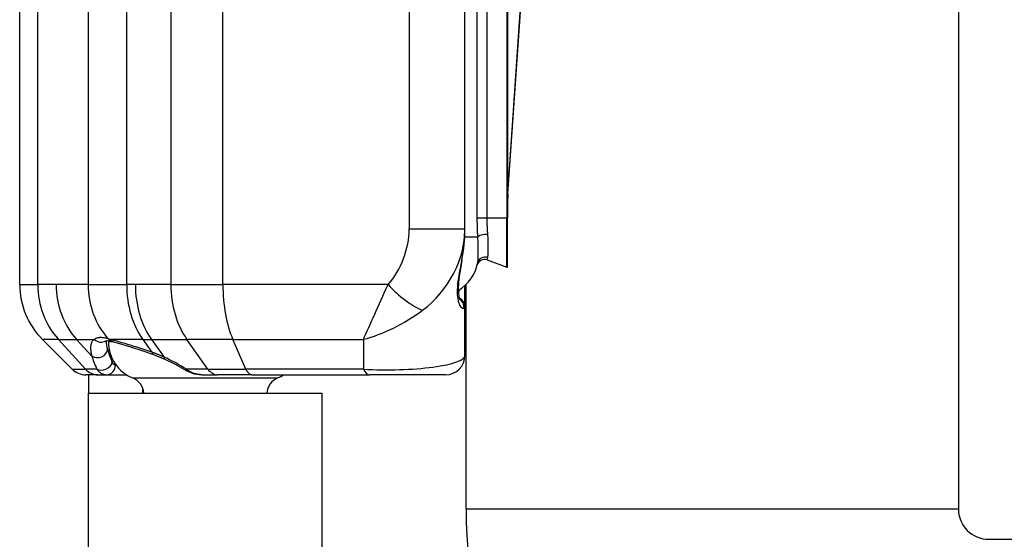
# Model space of a CAD drawing. Header units: inches. Extents: x 0 to 160, y -11 to 104.
# Tile 5 of 121: x 26.077 to 27.523, y 22.736 to 23.5. Entities that reach past the tile are written whole.
import ezdxf

# ---------------------------------------------------------------- set-up
doc = ezdxf.new("R2010")
doc.units = ezdxf.units.IN
doc.header["$LTSCALE"] = 9.614827
doc.header["$MEASUREMENT"] = 0
doc.layers.add('Visible Edges(ANSI)', color=7, linetype='Continuous', lineweight=25)
doc.layers.add('Visible Tangent Edges(ANSI)', color=7, linetype='Continuous', lineweight=25)

msp = doc.modelspace()

# ---------------------------------------------------------------- linework, layer by layer
at = {"layer": 'Visible Edges(ANSI)'}
for p, q in [((27.456, 88.3052), (27.456, 22.7807)), ((26.0772, 23.1104), (26.0772, 24.5304)), ((26.7313, 23.1923), (26.7313, 24.4485)), ((26.7937, 24.4324), (26.7937, 23.2084)), ((26.7942, 23.2437), (26.8214, 23.6369)), ((26.7937, 23.1365), (26.7937, 23.2084)), ((26.7313, 23.1915), (26.7313, 23.1923)), ((26.7639, 23.1466), (26.7929, 23.136)), ((26.7313, 23.0775), (26.7313, 23.1089)), ((26.733, 22.7807), (26.733, 23.1105)), ((26.7313, 23.0063), (26.7313, 23.0775)), ((26.1543, 22.9862), (26.1106, 23.0299)), ((26.2047, 23.0272), (26.2047, 23.028)), ((26.2075, 23.0278), (26.2075, 23.026)), ((26.2736, 23.0077), (26.2904, 23.0009)), ((26.192, 22.9778), (26.1744, 22.9778)), ((26.1785, 22.9778), (26.1785, 22.9506)), ((26.192, 22.9778), (26.2049, 22.9778)), ((26.2049, 22.9778), (26.2342, 22.9778)), ((26.3447, 22.9778), (26.368, 22.9778)), ((26.4184, 22.9778), (26.368, 22.9778)), ((26.4184, 22.9778), (26.591, 22.9778)), ((26.7028, 22.9778), (26.591, 22.9778)), ((26.258, 22.9506), (26.258, 22.9579)), ((26.1785, 22.0129), (26.1785, 22.9506)), ((26.1785, 22.9506), (26.5212, 22.9506)), ((26.5212, 22.9506), (26.5212, 22.0129)), ((27.5008, 22.7359), (29.5802, 22.7359))]:
    msp.add_line(p, q, dxfattribs=at)
at = {"layer": 'Visible Edges(ANSI)', "flags": 128}
for points in [[(26.7267, 23.146), (26.7301, 23.1694), (26.7313, 23.1915)], [(26.7267, 23.146), (26.7245, 23.1337), (26.7227, 23.1227), (26.7216, 23.113), (26.7213, 23.1047), (26.7216, 23.0979), (26.7224, 23.0927), (26.7234, 23.0894), (26.7239, 23.0882)], [(26.2036, 23.0278), (26.2041, 23.0279), (26.2057, 23.028), (26.2087, 23.0277), (26.2129, 23.0268)], [(26.215, 23.0262), (26.2272, 23.0228), (26.2413, 23.0185), (26.2568, 23.0135), (26.2736, 23.0077)], [(26.2904, 23.0009), (26.3058, 22.9933), (26.3218, 22.9841)], [(26.3218, 22.9841), (26.333, 22.9794), (26.3447, 22.9778)]]:
    msp.add_lwpolyline(points, dxfattribs=at)
at = {"layer": 'Visible Edges(ANSI)'}
for centre, radius, start, end in [((27.0351, 23.2271), 0.2414, 176.0548, 180), ((26.6935, 23.1515), 0.0569, 299.297, 350.4002), ((26.76, 23.1359), 0.0114, 70, 166.7969), ((26.7931, 23.1365), 0.000569, 250, 0), ((26.1911, 23.1104), 0.1139, 180, 225), ((26.7171, 23.0775), 0.0142, 0, 65.1752), ((26.2645, 23.026), 0.0569, 180, 248.2418), ((26.7028, 23.0063), 0.0285, 270, 0), ((26.1744, 23.0063), 0.0285, 225, 270), ((26.2339, 22.9494), 0.0256, 2.7895, 68.2418), ((26.4658, 22.9494), 0.0256, 111.7582, 177.2105), ((26.4352, 23.026), 0.0569, 291.7582, 302.1457), ((27.5008, 22.7807), 0.7678, 180, 270), ((27.5008, 22.7807), 0.0448, 180, 270)]:
    msp.add_arc(centre, radius, start, end, dxfattribs=at)
msp.add_ellipse((26.3304, 22.9921), major_axis=(0.1419, -0.0406), ratio=0.012703, start_param=2.523933, end_param=2.549986, dxfattribs=at)
at = {"layer": 'Visible Tangent Edges(ANSI)'}
for p, q in [((26.1039, 23.1104), (26.1039, 24.5304)), ((26.2344, 23.1104), (26.2344, 24.5304)), ((26.2993, 24.5304), (26.2993, 23.1104)), ((26.3758, 23.1104), (26.3758, 24.5304)), ((26.6494, 24.4485), (26.6494, 23.1923)), ((26.7489, 24.4324), (26.7489, 23.2084)), ((26.7639, 23.2084), (26.7639, 24.4324)), ((26.7929, 24.4324), (26.7929, 23.2084)), ((26.794, 23.2437), (26.8212, 23.6369)), ((26.1777, 23.5186), (26.1777, 23.1104)), ((26.794, 23.2437), (26.7937, 23.2437)), ((26.794, 23.2437), (26.7942, 23.2437)), ((26.7489, 23.2084), (26.7639, 23.2084)), ((26.7639, 23.2084), (26.7929, 23.2084)), ((26.7937, 23.2084), (26.7929, 23.2084)), ((26.7929, 23.136), (26.7929, 23.2084)), ((26.6494, 23.1923), (26.7313, 23.1923)), ((26.7498, 23.1799), (26.731, 23.1799)), ((26.0772, 23.1104), (26.1039, 23.1104)), ((26.1307, 23.1104), (26.1039, 23.1104)), ((26.1777, 23.1104), (26.1307, 23.1104)), ((26.1777, 23.1104), (26.2344, 23.1104)), ((26.2472, 23.1104), (26.2344, 23.1104)), ((26.2993, 23.1104), (26.2472, 23.1104)), ((26.2993, 23.1104), (26.3758, 23.1104)), ((26.6183, 23.1104), (26.3758, 23.1104)), ((26.1341, 23.0299), (26.1106, 23.0299)), ((26.1737, 22.9862), (26.1341, 23.0299)), ((26.1341, 23.0299), (26.1609, 23.0299)), ((26.1831, 23.0054), (26.1609, 23.0299)), ((26.1609, 23.0299), (26.1871, 23.0299)), ((26.2096, 23.0299), (26.2073, 23.0305)), ((26.2157, 23.026), (26.2075, 23.026)), ((26.258, 23.0299), (26.2096, 23.0299)), ((26.258, 23.0299), (26.2712, 23.0111)), ((26.258, 23.0299), (26.2708, 23.0299)), ((26.2708, 23.0299), (26.2892, 23.0038)), ((26.2708, 23.0299), (26.3228, 23.0299)), ((26.3538, 22.9862), (26.3228, 23.0299)), ((26.3904, 23.0299), (26.3228, 23.0299)), ((26.4095, 22.9862), (26.3904, 23.0299)), ((26.3904, 23.0299), (26.5821, 23.0299)), ((26.5821, 23.0299), (26.5821, 22.9862)), ((26.1543, 22.9862), (26.1737, 22.9862)), ((26.1906, 22.9862), (26.1737, 22.9862)), ((26.2188, 22.9921), (26.2178, 22.9921)), ((26.3538, 22.9862), (26.3221, 22.9862)), ((26.3538, 22.9862), (26.4095, 22.9862)), ((26.5821, 22.9862), (26.4095, 22.9862)), ((26.2434, 22.9732), (26.4557, 22.9732)), ((26.733, 22.7807), (27.456, 22.7807))]:
    msp.add_line(p, q, dxfattribs=at)
at = {"layer": 'Visible Tangent Edges(ANSI)', "flags": 128}
for points in [[(26.7489, 23.2084), (26.7489, 23.2072), (26.7489, 23.206), (26.7489, 23.2048), (26.7489, 23.2036), (26.7489, 23.2024), (26.749, 23.2011), (26.749, 23.1999), (26.749, 23.1987), (26.749, 23.1975), (26.7491, 23.1963), (26.7491, 23.1951), (26.7492, 23.1939), (26.7492, 23.1927), (26.7492, 23.1915), (26.7493, 23.1903), (26.7493, 23.1892), (26.7494, 23.188), (26.7494, 23.1868), (26.7495, 23.1856), (26.7495, 23.1845), (26.7496, 23.1833), (26.7496, 23.1822), (26.7497, 23.1811), (26.7498, 23.1799)], [(26.7649, 23.1841), (26.7648, 23.1851), (26.7648, 23.1861), (26.7647, 23.187), (26.7646, 23.188), (26.7646, 23.189), (26.7645, 23.19), (26.7645, 23.191), (26.7644, 23.192), (26.7643, 23.193), (26.7643, 23.194), (26.7642, 23.195), (26.7642, 23.196), (26.7641, 23.1971), (26.7641, 23.1981), (26.7641, 23.1991), (26.764, 23.2002), (26.764, 23.2012), (26.764, 23.2022), (26.7639, 23.2032), (26.7639, 23.2043), (26.7639, 23.2053), (26.7639, 23.2063), (26.7639, 23.2074), (26.7639, 23.2084)], [(26.7647, 23.1501), (26.7649, 23.1508), (26.765, 23.1516), (26.7651, 23.1525), (26.7652, 23.1534), (26.7652, 23.1545), (26.7653, 23.1555), (26.7654, 23.1567), (26.7654, 23.1579), (26.7654, 23.1591), (26.7655, 23.1604), (26.7655, 23.1618), (26.7655, 23.1633), (26.7655, 23.1647), (26.7655, 23.1663), (26.7655, 23.1679), (26.7655, 23.1695), (26.7655, 23.1712), (26.7654, 23.1729), (26.7654, 23.1747), (26.7653, 23.1765), (26.7652, 23.1784), (26.7652, 23.1803), (26.765, 23.1822), (26.7649, 23.1841)], [(26.7498, 23.1799), (26.7499, 23.1778), (26.75, 23.1756), (26.75, 23.1735), (26.7501, 23.1714), (26.7501, 23.1693), (26.7502, 23.1673), (26.7502, 23.1653), (26.7502, 23.1633), (26.7502, 23.1614), (26.7502, 23.1596), (26.7502, 23.1579), (26.7502, 23.1562), (26.7502, 23.1545), (26.7502, 23.153), (26.7502, 23.1515), (26.7502, 23.1501), (26.7501, 23.1488), (26.7501, 23.1476), (26.75, 23.1464), (26.75, 23.1454), (26.7499, 23.1444), (26.7498, 23.1435), (26.7497, 23.1427), (26.7496, 23.142)], [(26.7264, 23.1455), (26.7252, 23.14), (26.7242, 23.1347), (26.7232, 23.1295), (26.7224, 23.1245), (26.7216, 23.1197), (26.721, 23.1152), (26.7204, 23.1108), (26.7201, 23.1066), (26.7199, 23.1027), (26.7199, 23.099), (26.72, 23.0955), (26.7203, 23.0923), (26.7207, 23.0894), (26.7212, 23.0867), (26.7219, 23.0842), (26.7226, 23.0821), (26.7234, 23.0802), (26.7243, 23.0787), (26.7253, 23.0774), (26.7262, 23.0765), (26.7272, 23.0758), (26.7281, 23.0755), (26.7289, 23.0755), (26.7297, 23.0757)], [(26.7639, 23.1466), (26.7639, 23.1466), (26.7639, 23.1466), (26.7639, 23.1466), (26.7639, 23.1467), (26.7639, 23.1467), (26.7639, 23.1468), (26.764, 23.1469), (26.764, 23.147), (26.764, 23.1471), (26.764, 23.1472), (26.7641, 23.1473), (26.7641, 23.1475), (26.7642, 23.1476), (26.7642, 23.1478), (26.7642, 23.148), (26.7643, 23.1481), (26.7643, 23.1483), (26.7644, 23.1486), (26.7644, 23.1488), (26.7645, 23.149), (26.7645, 23.1493), (26.7646, 23.1496), (26.7647, 23.1498), (26.7647, 23.1501)], [(26.1871, 23.0299), (26.1863, 23.0294), (26.1856, 23.0288), (26.185, 23.0282), (26.1844, 23.0275), (26.1838, 23.0268), (26.1834, 23.026), (26.1829, 23.0252), (26.1825, 23.0244), (26.1822, 23.0235), (26.1819, 23.0225), (26.1817, 23.0215), (26.1815, 23.0205), (26.1814, 23.0194), (26.1814, 23.0183), (26.1813, 23.0172), (26.1813, 23.016), (26.1814, 23.0148), (26.1815, 23.0136), (26.1817, 23.0123), (26.1819, 23.011), (26.1821, 23.0096), (26.1824, 23.0082), (26.1828, 23.0068), (26.1831, 23.0054)], [(26.2073, 23.0305), (26.2062, 23.0309), (26.205, 23.0312), (26.2039, 23.0314), (26.2029, 23.0317), (26.2018, 23.0319), (26.2008, 23.0321), (26.1998, 23.0322), (26.1988, 23.0323), (26.1979, 23.0324), (26.197, 23.0325), (26.1961, 23.0325), (26.1952, 23.0325), (26.1944, 23.0324), (26.1936, 23.0323), (26.1928, 23.0322), (26.192, 23.0321), (26.1913, 23.0319), (26.1906, 23.0317), (26.19, 23.0315), (26.1893, 23.0312), (26.1887, 23.0309), (26.1882, 23.0306), (26.1876, 23.0303), (26.1871, 23.0299)], [(26.2063, 23.0155), (26.2062, 23.016), (26.2061, 23.0165), (26.2059, 23.0171), (26.2058, 23.0176), (26.2057, 23.0181), (26.2056, 23.0186), (26.2055, 23.0191), (26.2054, 23.0197), (26.2053, 23.0202), (26.2053, 23.0207), (26.2052, 23.0212), (26.2051, 23.0217), (26.205, 23.0221), (26.205, 23.0226), (26.2049, 23.0231), (26.2049, 23.0236), (26.2048, 23.0241), (26.2048, 23.0245), (26.2048, 23.025), (26.2047, 23.0254), (26.2047, 23.0259), (26.2047, 23.0263), (26.2047, 23.0268), (26.2047, 23.0272)], [(26.2712, 23.0111), (26.2682, 23.0121), (26.2653, 23.0131), (26.2623, 23.0141), (26.2594, 23.0151), (26.2565, 23.016), (26.2536, 23.0169), (26.2508, 23.0178), (26.248, 23.0187), (26.2453, 23.0196), (26.2426, 23.0204), (26.2399, 23.0212), (26.2373, 23.022), (26.2347, 23.0228), (26.2322, 23.0236), (26.2297, 23.0243), (26.2273, 23.025), (26.2249, 23.0257), (26.2225, 23.0264), (26.2202, 23.027), (26.218, 23.0276), (26.2158, 23.0282), (26.2137, 23.0288), (26.2116, 23.0294), (26.2096, 23.0299)], [(26.2892, 23.0038), (26.2884, 23.0042), (26.2877, 23.0045), (26.2869, 23.0048), (26.2862, 23.0052), (26.2854, 23.0055), (26.2847, 23.0058), (26.2839, 23.0062), (26.2832, 23.0065), (26.2824, 23.0068), (26.2817, 23.0071), (26.2809, 23.0074), (26.2802, 23.0077), (26.2794, 23.008), (26.2787, 23.0083), (26.2779, 23.0086), (26.2772, 23.0089), (26.2764, 23.0092), (26.2757, 23.0095), (26.275, 23.0098), (26.2742, 23.01), (26.2735, 23.0103), (26.2727, 23.0106), (26.272, 23.0108), (26.2712, 23.0111)], [(26.2178, 22.9921), (26.2176, 22.9921), (26.2173, 22.9921), (26.2171, 22.9921), (26.2169, 22.9922), (26.2167, 22.9923), (26.2165, 22.9923), (26.2162, 22.9924), (26.216, 22.9925), (26.2158, 22.9927), (26.2156, 22.9928), (26.2154, 22.993), (26.2152, 22.9931), (26.215, 22.9933), (26.2148, 22.9935), (26.2146, 22.9937), (26.2144, 22.9939), (26.2143, 22.9942), (26.2141, 22.9944), (26.2139, 22.9947), (26.2137, 22.995), (26.2136, 22.9953), (26.2134, 22.9956), (26.2132, 22.9959), (26.2131, 22.9962)], [(26.1906, 22.9862), (26.1911, 22.9855), (26.1916, 22.9848), (26.1921, 22.9842), (26.1926, 22.9836), (26.1931, 22.9831), (26.1937, 22.9825), (26.1942, 22.982), (26.1948, 22.9815), (26.1954, 22.9811), (26.196, 22.9807), (26.1966, 22.9803), (26.1972, 22.9799), (26.1978, 22.9796), (26.1984, 22.9793), (26.199, 22.979), (26.1996, 22.9788), (26.2003, 22.9786), (26.2009, 22.9784), (26.2015, 22.9782), (26.2022, 22.9781), (26.2029, 22.978), (26.2035, 22.9779), (26.2042, 22.9779), (26.2049, 22.9778)], [(26.3447, 22.9778), (26.3437, 22.9779), (26.3427, 22.9779), (26.3417, 22.978), (26.3407, 22.9781), (26.3397, 22.9782), (26.3387, 22.9784), (26.3377, 22.9786), (26.3367, 22.9788), (26.3358, 22.979), (26.3348, 22.9793), (26.3338, 22.9796), (26.3329, 22.9799), (26.3319, 22.9803), (26.331, 22.9807), (26.33, 22.9811), (26.3291, 22.9815), (26.3282, 22.982), (26.3273, 22.9825), (26.3264, 22.983), (26.3255, 22.9836), (26.3246, 22.9842), (26.3238, 22.9848), (26.3229, 22.9855), (26.3221, 22.9862)]]:
    msp.add_lwpolyline(points, dxfattribs=at)
at = {"layer": 'Visible Tangent Edges(ANSI)'}
for centre, radius, start, end in [((27.0351, 23.2271), 0.2416, 176.0548, 177.6489), ((26.2645, 23.026), 0.0569, 180, 248.2418)]:
    msp.add_arc(centre, radius, start, end, dxfattribs=at)
for centre, major_axis, ratio, start_param, end_param in [((26.5925, 23.1673), (0.0295, 0.0784), 0.621054, 4.156572, 5.257137), ((26.6174, 23.1673), (0.0767, 0.1047), 0.803824, 4.351251, 5.451817), ((26.6174, 23.102), (0.0807, 0.1655), 0.485754, 5.204096, 5.499536), ((26.761, 23.1799), (-0.0114, -0.0007), 0.370944, 4.340349, 6.121765), ((26.7127, 23.1486), (0.014, -0.0026), 0.181768, 6.083941, 6.283185), ((26.7608, 23.1401), (-0.0112, 0.0019), 0.943307, 4.520976, 6.283185), ((26.2071, 23.1104), (0, -0.1139), 0.906308, 4.712389, 5.497787), ((26.2339, 23.1104), (0, -0.1139), 0.906308, 4.712389, 5.497787), ((26.2809, 23.1104), (0, -0.1139), 0.906308, 4.712389, 5.489786), ((26.3149, 23.1104), (0, -0.1139), 0.707107, 4.712389, 5.497787), ((26.3277, 23.1104), (0, -0.1139), 0.707107, 4.712389, 5.497787), ((26.3798, 23.1104), (0, -0.1139), 0.707107, 4.712389, 5.497787), ((26.4257, 23.1104), (0, -0.1139), 0.438371, 4.712389, 5.497787), ((26.6174, 23.1104), (-0.0508, -0.1139), 0.006141, 0.788135, 1.573533), ((26.6432, 23.1104), (-0.0425, 0.0379), 0.308703, 1.237432, 2.464518), ((26.7171, 23.1486), (0, -0.0569), 0.176777, 0.467736, 0.635763), ((26.7157, 23.0775), (0, -0.0142), 0.99367, 1.446457, 2.56307), ((26.6174, 23.1104), (0.1093, 0.0677), 0.468915, 4.11447, 4.899868), ((26.6174, 23.0775), (0.1139, 0), 0.092967, 6.115652, 6.283185), ((26.1962, 23.0399), (0.0075, -0.0121), 0.950844, 4.977679, 6.275224), ((26.2165, 23.0405), (-0.0037, -0.0138), 0.827736, 5.716525, 6.283185), ((26.2186, 23.0399), (-0.0037, -0.0138), 0.813836, 5.722916, 6.283185), ((26.1923, 23.0155), (0.0137, 0.0037), 0.864784, 3.779008, 5.979206), ((26.3499, 22.8827), (-0.141, 0.1563), 0.220629, 0.390768, 0.582059), ((26.2784, 23.0212), (-0.0047, -0.0134), 0.427788, 5.697019, 6.283185), ((26.3407, 22.8727), (-0.1556, 0.1556), 0.221695, 0.369039, 0.56033), ((26.1997, 22.9962), (-0.0128, -0.0061), 0.770941, 0.488384, 2.586755), ((26.3427, 22.8598), (-0.1473, 0.1473), 0.414214, 5.23498, 5.447575), ((26.2963, 23.0139), (-0.0059, -0.013), 0.308677, 5.729683, 6.283185), ((26.6174, 23.0063), (-0.1139, 0), 0.185935, 1.255629, 3.141593), ((26.192, 23.0063), (0, -0.0285), 0.906308, 5.497787, 6.283185), ((26.2049, 22.9921), (0, -0.0142), 0.909627, 0, 1.570796), ((26.3292, 22.9962), (-0.0075, -0.0121), 0.110599, 5.756019, 6.283185), ((26.368, 23.0063), (0, -0.0285), 0.707107, 5.497787, 6.283185), ((26.4184, 23.0063), (0, -0.0285), 0.438371, 5.497787, 6.283185), ((26.591, 23.0063), (0, -0.0285), 0.438371, 5.497787, 6.283185)]:
    msp.add_ellipse(centre, major_axis=major_axis, ratio=ratio, start_param=start_param, end_param=end_param, dxfattribs=at)

doc.saveas('drawing.dxf')
